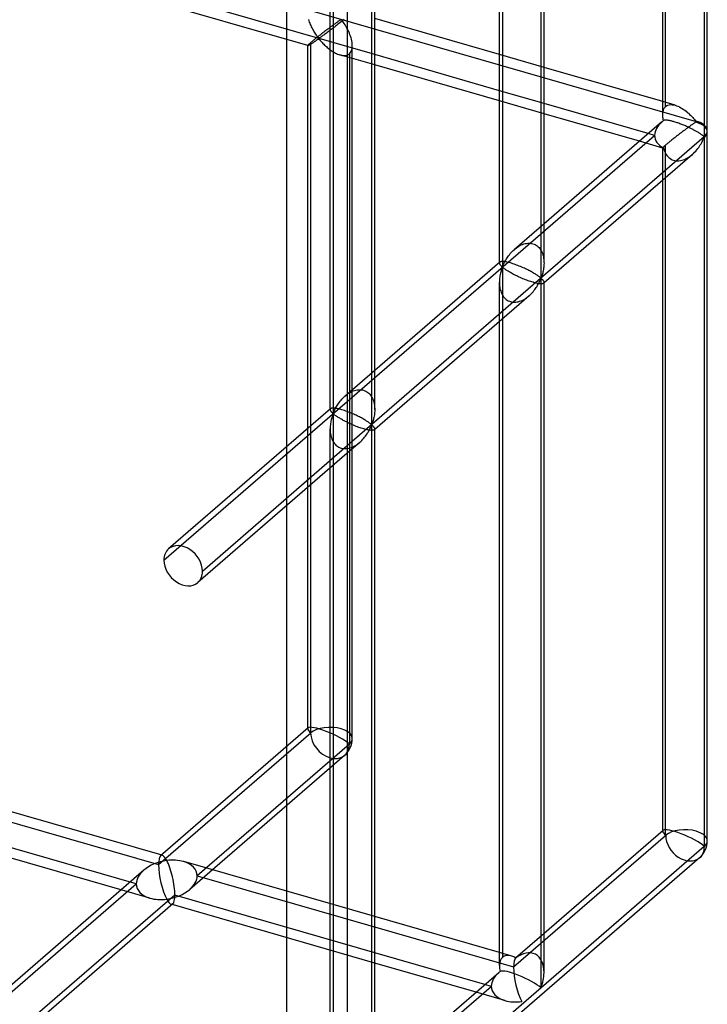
# Model space of a CAD drawing. Header units: millimetres. Extents: x -626 to 636, y -726 to 753.
# Tile 13 of 84: x 559 to 636, y -498 to -388. Entities that reach past the tile are written whole.
import ezdxf

# ---------------------------------------------------------------- set-up
doc = ezdxf.new("R2010")
doc.units = ezdxf.units.MM
doc.layers.add('MAIN-1', color=7, linetype='Continuous')
doc.layers.add('MAIN-2', color=7, linetype='Continuous')

msp = doc.modelspace()

# ---------------------------------------------------------------- linework, layer by layer
at = {"layer": 'MAIN-1'}
for p, q in [((595.8, 439.28), (595.8, -552.32)), ((636.15, -400.27), (636.15, -241.27)), ((635.81, -241.88), (635.81, -400.89)), ((631.15, -398.45), (631.15, -246.67)), ((617.51, -416.74), (617.51, -257.73)), ((617.85, -415.09), (617.85, -258.13)), ((612.85, -415.03), (612.85, -262.51)), ((598.54, -433.17), (598.54, -274.16)), ((598.87, -431.52), (598.87, -274.56)), ((612.85, -391.72), (598.87, -387.69)), ((612.85, -395.77), (598.87, -391.73)), ((612.85, -396.92), (598.87, -392.89)), ((631.15, -397), (617.85, -393.16)), ((629.53, -400.58), (617.85, -397.21)), ((628.53, -401.45), (617.85, -398.37)), ((631.15, -398.56), (631.15, -398.45)), ((631.06, -399.25), (617.85, -410.7)), ((631.16, -398.67), (631.15, -398.56)), ((631.17, -398.78), (631.16, -398.67)), ((631.19, -398.9), (631.17, -398.78)), ((631.21, -399.01), (631.19, -398.9)), ((631.23, -399.12), (631.21, -399.01)), ((631.26, -399.11), (631.23, -399.12)), ((631.29, -399.1), (631.26, -399.11)), ((631.32, -399.09), (631.29, -399.1)), ((631.36, -399.08), (631.32, -399.09)), ((631.4, -399.08), (631.36, -399.08)), ((631.45, -399.08), (631.4, -399.08)), ((631.5, -399.08), (631.45, -399.08)), ((631.56, -399.08), (631.5, -399.08)), ((631.62, -399.08), (631.56, -399.08)), ((631.69, -399.09), (631.62, -399.08)), ((631.76, -399.1), (631.69, -399.09)), ((631.83, -399.11), (631.76, -399.1)), ((631.91, -399.12), (631.83, -399.11)), ((631.99, -399.14), (631.91, -399.12)), ((632.08, -399.16), (631.99, -399.14)), ((632.17, -399.18), (632.08, -399.16)), ((632.26, -399.21), (632.17, -399.18)), ((632.35, -399.23), (632.26, -399.21)), ((632.45, -399.26), (632.35, -399.23)), ((632.55, -399.29), (632.45, -399.26)), ((632.65, -399.32), (632.55, -399.29)), ((632.76, -399.36), (632.65, -399.32)), ((632.86, -399.39), (632.76, -399.36)), ((632.97, -399.43), (632.86, -399.39)), ((633.08, -399.47), (632.97, -399.43)), ((633.19, -399.51), (633.08, -399.47)), ((633.29, -399.55), (633.19, -399.51)), ((633.4, -399.6), (633.29, -399.55)), ((633.51, -399.64), (633.4, -399.6)), ((633.62, -399.69), (633.51, -399.64)), ((633.72, -399.73), (633.62, -399.69)), ((633.82, -399.78), (633.72, -399.73)), ((633.92, -399.82), (633.82, -399.78)), ((634.02, -399.87), (633.92, -399.82)), ((634.12, -399.92), (634.02, -399.87)), ((634.21, -399.96), (634.12, -399.92)), ((634.3, -400.01), (634.21, -399.96)), ((634.39, -400.05), (634.3, -400.01)), ((634.47, -400.09), (634.39, -400.05)), ((634.56, -400.14), (634.47, -400.09)), ((634.64, -400.18), (634.56, -400.14)), ((634.72, -400.23), (634.64, -400.18)), ((634.8, -400.27), (634.72, -400.23)), ((634.87, -400.31), (634.8, -400.27)), ((634.94, -400.35), (634.87, -400.31)), ((635.01, -400.39), (634.94, -400.35)), ((635.08, -400.43), (635.01, -400.39)), ((635.15, -400.47), (635.08, -400.43)), ((635.21, -400.51), (635.15, -400.47)), ((635.27, -400.55), (635.21, -400.51)), ((635.32, -400.59), (635.27, -400.55)), ((635.37, -400.62), (635.32, -400.59)), ((635.43, -400.65), (635.37, -400.62)), ((635.47, -400.69), (635.43, -400.65)), ((635.52, -400.72), (635.47, -400.69)), ((635.56, -400.75), (635.52, -400.72)), ((635.6, -400.78), (635.56, -400.75)), ((636.15, -479.89), (636.15, -400.4)), ((635.81, -400.95), (595.8, -435.6)), ((635.28, -401.99), (635.36, -401.86)), ((635.36, -401.86), (635.45, -401.72)), ((635.45, -401.72), (635.52, -401.59)), ((635.52, -401.59), (635.59, -401.46)), ((635.59, -401.46), (635.65, -401.34)), ((635.64, -400.81), (635.6, -400.78)), ((635.68, -400.83), (635.64, -400.81)), ((635.65, -401.34), (635.7, -401.22)), ((635.71, -400.86), (635.68, -400.83)), ((635.7, -401.22), (635.75, -401.11)), ((635.74, -400.88), (635.71, -400.86)), ((635.77, -400.89), (635.74, -400.88)), ((635.75, -401.11), (635.81, -401.01)), ((635.81, -400.89), (635.77, -400.89)), ((635.81, -401.01), (635.81, -480.52)), ((634.47, -402.92), (617.85, -417.32)), ((634.47, -402.92), (634.61, -402.8)), ((634.61, -402.8), (634.73, -402.67)), ((634.73, -402.67), (634.86, -402.54)), ((634.86, -402.54), (634.97, -402.4)), ((634.97, -402.4), (635.08, -402.27)), ((635.08, -402.27), (635.18, -402.13)), ((635.18, -402.13), (635.28, -401.99)), ((631.15, -478.75), (631.15, -405.8)), ((612.89, -414.99), (598.87, -427.14)), ((612.92, -414.98), (612.89, -414.99)), ((612.95, -414.96), (612.92, -414.98)), ((612.99, -414.95), (612.95, -414.96)), ((613.03, -414.94), (612.99, -414.95)), ((613.09, -414.93), (613.03, -414.94)), ((613.15, -414.92), (613.09, -414.93)), ((613.22, -414.92), (613.15, -414.92)), ((613.3, -414.93), (613.22, -414.92)), ((613.39, -414.94), (613.3, -414.93)), ((613.49, -414.95), (613.39, -414.94)), ((613.59, -414.97), (613.49, -414.95)), ((613.7, -414.99), (613.59, -414.97)), ((613.82, -415.02), (613.7, -414.99)), ((613.95, -415.05), (613.82, -415.02)), ((614.08, -415.09), (613.95, -415.05)), ((614.21, -415.12), (614.08, -415.09)), ((617.85, -415.12), (617.84, -415.26)), ((614.35, -415.17), (614.21, -415.12)), ((614.49, -415.22), (614.35, -415.17)), ((614.63, -415.27), (614.49, -415.22)), ((614.78, -415.32), (614.63, -415.27)), ((614.93, -415.38), (614.78, -415.32)), ((615.07, -415.43), (614.93, -415.38)), ((615.22, -415.49), (615.07, -415.43)), ((615.36, -415.56), (615.22, -415.49)), ((615.5, -415.62), (615.36, -415.56)), ((615.64, -415.68), (615.5, -415.62)), ((615.77, -415.74), (615.64, -415.68)), ((615.9, -415.8), (615.77, -415.74)), ((616.02, -415.86), (615.9, -415.8)), ((616.14, -415.92), (616.02, -415.86)), ((616.25, -415.98), (616.14, -415.92)), ((616.36, -416.04), (616.25, -415.98)), ((616.47, -416.1), (616.36, -416.04)), ((616.57, -416.16), (616.47, -416.1)), ((616.67, -416.22), (616.57, -416.16)), ((616.76, -416.27), (616.67, -416.22)), ((617.7, -416.22), (617.66, -416.34)), ((617.73, -416.09), (617.7, -416.22)), ((617.75, -415.97), (617.73, -416.09)), ((617.78, -415.83), (617.75, -415.97)), ((617.8, -415.69), (617.78, -415.83)), ((617.82, -415.55), (617.8, -415.69)), ((617.83, -415.41), (617.82, -415.55)), ((617.84, -415.26), (617.83, -415.41)), ((616.85, -416.32), (616.76, -416.27)), ((616.93, -416.38), (616.85, -416.32)), ((617.01, -416.43), (616.93, -416.38)), ((617.08, -416.47), (617.01, -416.43)), ((617.15, -416.52), (617.08, -416.47)), ((617.21, -416.56), (617.15, -416.52)), ((617.27, -416.61), (617.21, -416.56)), ((617.26, -417.36), (617.32, -417.25)), ((617.33, -416.64), (617.27, -416.61)), ((617.32, -417.25), (617.37, -417.14)), ((617.37, -416.68), (617.33, -416.64)), ((617.42, -416.71), (617.37, -416.68)), ((617.37, -417.14), (617.42, -417.04)), ((617.46, -416.74), (617.42, -416.71)), ((617.42, -417.04), (617.46, -416.95)), ((617.51, -416.74), (617.46, -416.74)), ((617.46, -416.95), (617.51, -416.86)), ((617.56, -416.65), (617.51, -416.74)), ((617.51, -416.86), (617.56, -416.86)), ((617.51, -496.37), (617.51, -416.86)), ((617.6, -416.55), (617.56, -416.65)), ((617.56, -416.86), (617.6, -416.89)), ((617.63, -416.45), (617.6, -416.55)), ((617.6, -416.89), (617.63, -416.92)), ((617.66, -416.34), (617.63, -416.45)), ((617.63, -416.92), (617.66, -416.95)), ((617.66, -416.95), (617.7, -416.98)), ((617.7, -416.98), (617.73, -417.02)), ((617.73, -417.02), (617.75, -417.05)), ((617.75, -417.05), (617.78, -417.09)), ((617.78, -417.09), (617.8, -417.12)), ((617.8, -417.12), (617.82, -417.16)), ((617.82, -417.16), (617.83, -417.19)), ((617.83, -417.19), (617.84, -417.22)), ((617.84, -417.22), (617.85, -417.25)), ((617.85, -494.66), (617.85, -417.26)), ((616.41, -418.54), (616.52, -418.43)), ((616.52, -418.43), (616.62, -418.31)), ((616.62, -418.31), (616.72, -418.19)), ((616.72, -418.19), (616.81, -418.07)), ((616.81, -418.07), (616.9, -417.95)), ((616.9, -417.95), (616.98, -417.83)), ((616.98, -417.83), (617.06, -417.71)), ((617.06, -417.71), (617.13, -417.59)), ((617.13, -417.59), (617.2, -417.47)), ((617.2, -417.47), (617.26, -417.36)), ((616.17, -418.77), (598.87, -433.75)), ((616.18, -418.76), (616.29, -418.66)), ((616.29, -418.66), (616.41, -418.54)), ((612.85, -493.87), (612.85, -421.65)), ((598.87, -431.55), (598.87, -431.7)), ((595.95, -431.81), (595.8, -431.75)), ((596.09, -431.86), (595.95, -431.81)), ((596.24, -431.93), (596.09, -431.86)), ((596.38, -431.99), (596.24, -431.93)), ((596.52, -432.05), (596.38, -431.99)), ((596.66, -432.11), (596.52, -432.05)), ((596.79, -432.17), (596.66, -432.11)), ((596.92, -432.24), (596.79, -432.17)), ((597.04, -432.3), (596.92, -432.24)), ((597.16, -432.36), (597.04, -432.3)), ((597.28, -432.42), (597.16, -432.36)), ((597.39, -432.47), (597.28, -432.42)), ((597.49, -432.53), (597.39, -432.47)), ((597.6, -432.59), (597.49, -432.53)), ((597.69, -432.65), (597.6, -432.59)), ((597.79, -432.7), (597.69, -432.65)), ((597.87, -432.76), (597.79, -432.7)), ((597.96, -432.81), (597.87, -432.76)), ((598.69, -432.77), (598.65, -432.88)), ((598.72, -432.65), (598.69, -432.77)), ((598.75, -432.53), (598.72, -432.65)), ((598.78, -432.4), (598.75, -432.53)), ((598.8, -432.26), (598.78, -432.4)), ((598.83, -432.13), (598.8, -432.26)), ((598.84, -431.99), (598.83, -432.13)), ((598.86, -431.84), (598.84, -431.99)), ((598.87, -431.7), (598.86, -431.84)), ((598.03, -432.86), (597.96, -432.81)), ((598.11, -432.91), (598.03, -432.86)), ((598.18, -432.95), (598.11, -432.91)), ((598.24, -433), (598.18, -432.95)), ((598.22, -433.91), (598.29, -433.79)), ((598.3, -433.04), (598.24, -433)), ((598.29, -433.79), (598.34, -433.68)), ((598.35, -433.08), (598.3, -433.04)), ((598.34, -433.68), (598.39, -433.58)), ((598.4, -433.11), (598.35, -433.08)), ((598.39, -433.58), (598.44, -433.48)), ((598.44, -433.14), (598.4, -433.11)), ((598.49, -433.17), (598.44, -433.14)), ((598.44, -433.48), (598.48, -433.38)), ((598.48, -433.38), (598.54, -433.29)), ((598.54, -433.17), (598.49, -433.17)), ((598.58, -433.08), (598.54, -433.17)), ((598.54, -433.29), (598.58, -433.29)), ((598.54, -512.8), (598.54, -433.29)), ((598.62, -432.98), (598.58, -433.08)), ((598.58, -433.29), (598.62, -433.32)), ((598.65, -432.88), (598.62, -432.98)), ((598.62, -433.32), (598.65, -433.35)), ((598.65, -433.35), (598.69, -433.38)), ((598.69, -433.38), (598.72, -433.42)), ((598.72, -433.42), (598.75, -433.45)), ((598.75, -433.45), (598.78, -433.49)), ((598.78, -433.49), (598.8, -433.52)), ((598.8, -433.52), (598.83, -433.56)), ((598.83, -433.56), (598.84, -433.59)), ((598.84, -433.59), (598.86, -433.62)), ((598.86, -433.62), (598.87, -433.66)), ((598.87, -433.66), (598.87, -433.69)), ((598.87, -511.09), (598.87, -433.69)), ((597.32, -435.09), (597.43, -434.98)), ((597.43, -434.98), (597.54, -434.86)), ((597.54, -434.86), (597.65, -434.75)), ((597.65, -434.75), (597.74, -434.63)), ((597.74, -434.63), (597.84, -434.5)), ((597.84, -434.5), (597.93, -434.38)), ((597.93, -434.38), (598.01, -434.26)), ((598.01, -434.26), (598.08, -434.14)), ((598.08, -434.14), (598.16, -434.02)), ((598.16, -434.02), (598.22, -433.91)), ((597.19, -435.21), (595.8, -436.41)), ((597.2, -435.2), (597.32, -435.09)), ((631.19, -478.71), (617.85, -490.27)), ((635.81, -480.52), (617.51, -496.37)), ((635.28, -481.78), (595.8, -515.97)), ((612.85, -492.42), (598.87, -488.38)), ((611.23, -496), (598.87, -492.43)), ((610.23, -496.87), (598.87, -493.59)), ((612.77, -494.67), (598.87, -506.7)), ((617.51, -496.37), (598.54, -512.8))]:
    msp.add_line(p, q, dxfattribs=at)
for centre, start, end in [((633.65, -400.33), 359.9973, 1.6212), ((633.65, -400.33), 358.1267, 359.9973), ((633.65, -479.89), 310.8975, 359.9974)]:
    msp.add_arc(centre, 2.5, start, end, dxfattribs=at)
for centre, major_axis, ratio, start_param, end_param in [((633.65, -400.33), (-3.38, -0.74), 0.615841, -0.920333, -0.848876), ((633.65, -400.27), (-2.5, 0), 0.5, 2.617994, 3.141499), ((633.65, -400.33), (2.5, 0), 0.5, -0.523599, -0.000094), ((633.65, -400.39), (2.5, 0), 0.5, -0.523599, -0.017746), ((633.65, -400.33), (1.64, -1.89), 0.75, 0.713724, 0.74201), ((633.65, -400.33), (1.64, -1.89), 0.75, 0.685439, 0.713724), ((633.65, -479.89), (-2.49, 1.14), 0.208712, -2.522931, -0.092118), ((633.65, -479.89), (-2.5, 0), 0.5, 2.617994, 3.141499), ((633.65, -479.89), (1.64, -1.89), 0.75, 0.000079, 0.713724), ((615.35, -495.74), (3.38, 0.74), 0.615841, 2.22166, 2.292717), ((615.35, -495.74), (-2.12, 2.82), 0.467176, 0.555803, 0.8176), ((615.35, -495.74), (2.49, -1.14), 0.208712, 0.618662, 2.974856), ((615.35, -495.74), (1.45, 3.17), 0.641742, -1.475734, -0.96031)]:
    msp.add_ellipse(centre, major_axis=major_axis, ratio=ratio, start_param=start_param, end_param=end_param, dxfattribs=at)
at = {"layer": 'MAIN-2'}
for p, q in [((588.97, 434.03), (588.97, -548.91)), ((-319.9, -123.62), (634.9, -399.24)), ((598.87, -391.73), (-320.23, -126.41)), ((631.48, -397.54), (631.48, -242.73)), ((613.18, -256.48), (613.18, -415.49)), ((594.21, -272.91), (594.21, -431.92)), ((593.87, -431.52), (593.87, -274.56)), ((591.37, -390.72), (555.19, -380.28)), ((591.53, -387.94), (591.49, -387.8)), ((591.58, -388.07), (591.53, -387.94)), ((591.63, -388.21), (591.58, -388.07)), ((591.68, -388.35), (591.63, -388.21)), ((591.74, -388.48), (591.68, -388.35)), ((591.8, -388.61), (591.74, -388.48)), ((591.86, -388.74), (591.8, -388.61)), ((594, -388.58), (593.92, -388.63)), ((594.07, -388.52), (594, -388.58)), ((594.15, -388.46), (594.07, -388.52)), ((594.22, -388.41), (594.15, -388.46)), ((594.29, -388.36), (594.22, -388.41)), ((594.36, -388.31), (594.29, -388.36)), ((594.47, -388.55), (594.35, -388.64)), ((594.43, -388.26), (594.36, -388.31)), ((594.5, -388.21), (594.43, -388.26)), ((594.59, -388.46), (594.47, -388.55)), ((594.56, -388.16), (594.5, -388.21)), ((594.63, -388.12), (594.56, -388.16)), ((594.71, -388.36), (594.59, -388.46)), ((594.69, -388.07), (594.63, -388.12)), ((594.74, -388.03), (594.69, -388.07)), ((594.83, -388.27), (594.71, -388.36)), ((594.8, -387.99), (594.74, -388.03)), ((594.85, -387.95), (594.8, -387.99)), ((594.96, -388.17), (594.83, -388.27)), ((594.9, -387.92), (594.85, -387.95)), ((594.95, -387.89), (594.9, -387.92)), ((595, -387.86), (594.95, -387.89)), ((595.08, -388.07), (594.96, -388.17)), ((595.05, -387.83), (595, -387.86)), ((595.11, -387.82), (595.05, -387.83)), ((595.21, -387.98), (595.08, -388.07)), ((595.21, -387.91), (595.11, -387.82)), ((595.33, -387.88), (595.21, -387.98)), ((595.29, -388.01), (595.21, -387.91)), ((595.38, -388.13), (595.29, -388.01)), ((595.44, -387.79), (595.33, -387.88)), ((595.46, -388.25), (595.38, -388.13)), ((595.55, -388.38), (595.46, -388.25)), ((595.63, -388.53), (595.55, -388.38)), ((595.72, -388.67), (595.63, -388.53)), ((591.93, -388.87), (591.86, -388.74)), ((592, -388.99), (591.93, -388.87)), ((592.06, -389.1), (592, -388.99)), ((592.13, -389.22), (592.06, -389.1)), ((592.2, -389.33), (592.13, -389.22)), ((592.27, -389.43), (592.2, -389.33)), ((592.33, -389.53), (592.27, -389.43)), ((592.4, -389.62), (592.33, -389.53)), ((592.46, -389.71), (592.4, -389.62)), ((592.53, -389.79), (592.46, -389.71)), ((592.57, -389.67), (592.49, -389.74)), ((592.66, -389.6), (592.57, -389.67)), ((592.74, -389.53), (592.66, -389.6)), ((592.83, -389.46), (592.74, -389.53)), ((592.92, -389.4), (592.83, -389.46)), ((592.91, -389.71), (592.83, -389.76)), ((592.99, -389.65), (592.91, -389.71)), ((593.01, -389.33), (592.92, -389.4)), ((593.07, -389.59), (592.99, -389.65)), ((593.09, -389.26), (593.01, -389.33)), ((593.16, -389.53), (593.07, -389.59)), ((593.18, -389.2), (593.09, -389.26)), ((593.25, -389.46), (593.16, -389.53)), ((593.26, -389.13), (593.18, -389.2)), ((593.35, -389.39), (593.25, -389.46)), ((593.35, -389.07), (593.26, -389.13)), ((593.43, -389), (593.35, -389.07)), ((593.45, -389.32), (593.35, -389.39)), ((593.51, -388.94), (593.43, -389)), ((593.55, -389.24), (593.45, -389.32)), ((593.6, -388.88), (593.51, -388.94)), ((593.66, -389.16), (593.55, -389.24)), ((593.68, -388.82), (593.6, -388.88)), ((593.77, -389.08), (593.66, -389.16)), ((593.76, -388.75), (593.68, -388.82)), ((593.84, -388.69), (593.76, -388.75)), ((593.88, -389), (593.77, -389.08)), ((593.92, -388.63), (593.84, -388.69)), ((593.99, -388.91), (593.88, -389)), ((594.11, -388.82), (593.99, -388.91)), ((594.23, -388.73), (594.11, -388.82)), ((594.35, -388.64), (594.23, -388.73)), ((595.8, -388.83), (595.72, -388.67)), ((595.88, -388.99), (595.8, -388.83)), ((595.96, -389.15), (595.88, -388.99)), ((596.04, -389.32), (595.96, -389.15)), ((596.1, -389.49), (596.04, -389.32)), ((596.17, -389.66), (596.1, -389.49)), ((596.22, -389.84), (596.17, -389.66)), ((591.37, -390.7), (591.36, -390.72)), ((591.36, -390.72), (591.36, -390.72)), ((591.36, -390.72), (591.37, -390.72)), ((591.36, -467.33), (591.36, -390.72)), ((591.38, -390.68), (591.37, -390.7)), ((591.37, -390.72), (591.37, -390.72)), ((591.37, -390.72), (591.37, -390.72)), ((591.37, -390.72), (591.37, -390.72)), ((591.37, -390.72), (591.37, -390.72)), ((591.37, -390.72), (591.38, -390.72)), ((591.41, -390.65), (591.38, -390.68)), ((591.38, -390.72), (591.4, -390.72)), ((591.4, -390.72), (591.43, -390.71)), ((591.44, -390.61), (591.41, -390.65)), ((591.43, -390.71), (591.46, -390.69)), ((591.49, -390.57), (591.44, -390.61)), ((591.46, -390.69), (591.5, -390.67)), ((591.55, -390.51), (591.49, -390.57)), ((591.5, -390.67), (591.54, -390.65)), ((591.54, -390.65), (591.58, -390.62)), ((591.62, -390.45), (591.55, -390.51)), ((591.58, -390.62), (591.64, -390.59)), ((591.7, -390.38), (591.62, -390.45)), ((591.64, -390.59), (591.69, -390.56)), ((591.69, -390.56), (591.75, -390.52)), ((591.75, -390.33), (591.7, -390.38)), ((591.7, -467.78), (591.7, -390.38)), ((591.81, -390.28), (591.75, -390.33)), ((591.75, -390.52), (591.81, -390.48)), ((591.88, -390.23), (591.81, -390.28)), ((591.81, -390.48), (591.87, -390.44)), ((591.87, -390.44), (591.94, -390.4)), ((591.94, -390.18), (591.88, -390.23)), ((592.01, -390.12), (591.94, -390.18)), ((591.94, -390.4), (592, -390.35)), ((592, -390.35), (592.07, -390.31)), ((592.09, -390.06), (592.01, -390.12)), ((592.07, -390.31), (592.14, -390.26)), ((592.16, -390), (592.09, -390.06)), ((592.14, -390.26), (592.2, -390.22)), ((592.24, -389.93), (592.16, -390)), ((592.2, -390.22), (592.27, -390.17)), ((592.32, -389.87), (592.24, -389.93)), ((592.27, -390.17), (592.34, -390.12)), ((592.4, -389.8), (592.32, -389.87)), ((592.34, -390.12), (592.4, -390.08)), ((592.49, -389.74), (592.4, -389.8)), ((592.4, -390.08), (592.47, -390.04)), ((592.47, -390.04), (592.53, -390)), ((592.61, -389.86), (592.53, -389.79)), ((592.53, -390), (592.61, -389.99)), ((592.69, -389.85), (592.61, -389.86)), ((592.61, -389.99), (592.7, -390.05)), ((592.76, -389.81), (592.69, -389.85)), ((592.7, -390.05), (592.77, -390.13)), ((592.83, -389.76), (592.76, -389.81)), ((592.77, -390.13), (592.84, -390.21)), ((592.84, -390.21), (592.91, -390.29)), ((592.91, -390.29), (592.99, -390.38)), ((592.99, -390.38), (593.07, -390.47)), ((593.07, -390.47), (593.16, -390.56)), ((593.16, -390.56), (593.26, -390.65)), ((593.26, -390.65), (593.35, -390.74)), ((593.35, -390.74), (593.45, -390.83)), ((596.27, -390.01), (596.22, -389.84)), ((596.31, -390.18), (596.27, -390.01)), ((596.34, -390.36), (596.31, -390.18)), ((596.36, -390.53), (596.34, -390.36)), ((596.35, -390.9), (596.36, -390.7)), ((596.36, -390.7), (596.36, -390.53)), ((596.36, -468.41), (596.36, -390.72)), ((593.45, -390.83), (593.55, -390.93)), ((593.55, -390.93), (593.66, -391.02)), ((593.66, -391.02), (593.77, -391.1)), ((593.77, -391.1), (593.88, -391.19)), ((593.88, -391.19), (594, -391.27)), ((594, -391.27), (594.11, -391.35)), ((594.11, -391.35), (594.23, -391.43)), ((594.23, -391.43), (594.35, -391.5)), ((594.35, -391.5), (594.47, -391.56)), ((594.47, -391.56), (594.59, -391.62)), ((594.59, -391.62), (594.71, -391.67)), ((594.71, -391.67), (594.84, -391.72)), ((594.84, -391.72), (594.96, -391.76)), ((594.96, -391.76), (595.1, -391.8)), ((598.87, -392.89), (594.97, -391.76)), ((595.1, -391.8), (595.24, -391.82)), ((595.24, -391.82), (595.37, -391.83)), ((595.37, -391.83), (595.5, -391.83)), ((595.5, -391.83), (595.62, -391.82)), ((595.62, -391.82), (595.73, -391.79)), ((595.73, -391.79), (595.84, -391.75)), ((595.84, -391.75), (595.94, -391.7)), ((595.94, -391.7), (596.03, -391.63)), ((596.03, -391.63), (596.13, -391.52)), ((596.03, -391.63), (596.03, -469.03)), ((596.13, -391.52), (596.22, -391.39)), ((596.22, -391.39), (596.28, -391.24)), ((596.28, -391.24), (596.33, -391.08)), ((596.33, -391.08), (596.35, -390.9)), ((617.85, -393.16), (612.85, -391.72)), ((617.85, -397.21), (612.85, -395.77)), ((617.85, -398.37), (612.85, -396.92)), ((632.54, -397.4), (631.15, -397)), ((631.48, -397.54), (631.6, -397.45)), ((631.6, -397.45), (631.73, -397.39)), ((631.73, -397.39), (631.88, -397.35)), ((631.88, -397.35), (632.03, -397.33)), ((632.03, -397.33), (632.2, -397.34)), ((632.2, -397.34), (632.37, -397.36)), ((632.37, -397.36), (632.55, -397.41)), ((632.55, -397.41), (632.71, -397.46)), ((631.15, -398.35), (631.16, -398.25)), ((631.15, -398.45), (631.15, -398.35)), ((631.16, -398.25), (631.17, -398.15)), ((631.17, -398.15), (631.19, -398.05)), ((631.19, -398.05), (631.22, -397.96)), ((631.22, -397.96), (631.25, -397.88)), ((631.25, -397.88), (631.28, -397.8)), ((631.28, -397.8), (631.32, -397.72)), ((631.32, -397.72), (631.37, -397.65)), ((631.37, -397.65), (631.42, -397.59)), ((631.42, -397.59), (631.48, -397.54)), ((632.71, -397.46), (632.86, -397.52)), ((632.86, -397.52), (633.02, -397.6)), ((633.02, -397.6), (633.17, -397.68)), ((633.17, -397.68), (633.32, -397.77)), ((633.32, -397.77), (633.47, -397.87)), ((633.47, -397.87), (633.62, -397.97)), ((633.62, -397.97), (633.76, -398.08)), ((633.76, -398.08), (633.9, -398.2)), ((633.9, -398.2), (634.04, -398.31)), ((634.04, -398.31), (634.16, -398.43)), ((634.16, -398.43), (634.29, -398.55)), ((634.29, -398.55), (634.4, -398.67)), ((634.35, -399.64), (634.28, -399.69)), ((634.41, -399.6), (634.35, -399.64)), ((634.4, -398.67), (634.51, -398.78)), ((634.47, -399.56), (634.41, -399.6)), ((634.53, -399.51), (634.47, -399.56)), ((634.51, -398.78), (634.61, -398.89)), ((634.58, -399.48), (634.53, -399.51)), ((634.64, -399.44), (634.58, -399.48)), ((634.61, -398.89), (634.7, -399)), ((634.69, -399.4), (634.64, -399.44)), ((634.74, -399.37), (634.69, -399.4)), ((634.7, -399), (634.79, -399.1)), ((634.78, -399.34), (634.74, -399.37)), ((634.83, -399.31), (634.78, -399.34)), ((634.79, -399.1), (634.9, -399.18)), ((634.9, -399.31), (634.83, -399.31)), ((630.23, -400.78), (629.53, -400.58)), ((632.88, -400.75), (632.79, -400.81)), ((632.96, -400.68), (632.88, -400.75)), ((633.04, -400.62), (632.96, -400.68)), ((633.13, -400.55), (633.04, -400.62)), ((633.21, -400.49), (633.13, -400.55)), ((633.3, -400.43), (633.21, -400.49)), ((633.38, -400.36), (633.3, -400.43)), ((633.46, -400.3), (633.38, -400.36)), ((633.54, -400.24), (633.46, -400.3)), ((633.62, -400.18), (633.54, -400.24)), ((633.7, -400.12), (633.62, -400.18)), ((633.78, -400.06), (633.7, -400.12)), ((633.86, -400), (633.78, -400.06)), ((633.93, -399.95), (633.86, -400)), ((634.01, -399.89), (633.93, -399.95)), ((634.08, -399.84), (634.01, -399.89)), ((634.15, -399.79), (634.08, -399.84)), ((634.21, -399.74), (634.15, -399.79)), ((634.28, -399.69), (634.21, -399.74)), ((575.23, -448.42), (630.23, -400.78)), ((631.15, -402.21), (628.53, -401.45)), ((631.48, -401.87), (631.42, -401.92)), ((631.54, -401.82), (631.48, -401.87)), ((631.48, -479.27), (631.48, -401.87)), ((631.6, -401.77), (631.54, -401.82)), ((631.66, -401.72), (631.6, -401.77)), ((631.73, -401.66), (631.66, -401.72)), ((631.8, -401.6), (631.73, -401.66)), ((631.87, -401.54), (631.8, -401.6)), ((631.94, -401.48), (631.87, -401.54)), ((632.02, -401.42), (631.94, -401.48)), ((632.1, -401.35), (632.02, -401.42)), ((632.19, -401.29), (632.1, -401.35)), ((632.27, -401.22), (632.19, -401.29)), ((632.35, -401.15), (632.27, -401.22)), ((632.44, -401.09), (632.35, -401.15)), ((632.53, -401.02), (632.44, -401.09)), ((632.61, -400.95), (632.53, -401.02)), ((632.7, -400.88), (632.61, -400.95)), ((632.79, -400.81), (632.7, -400.88)), ((631.16, -402.18), (631.15, -402.19)), ((631.15, -402.19), (631.15, -402.2)), ((631.15, -402.2), (631.15, -402.2)), ((631.15, -402.2), (631.15, -402.2)), ((631.15, -402.2), (631.15, -402.21)), ((631.15, -405.8), (631.15, -402.2)), ((631.15, -402.21), (631.15, -402.21)), ((631.15, -402.21), (631.15, -402.21)), ((631.15, -402.21), (631.15, -402.21)), ((631.15, -402.21), (631.16, -402.21)), ((631.17, -402.16), (631.16, -402.18)), ((631.16, -402.21), (631.17, -402.21)), ((631.19, -402.14), (631.17, -402.16)), ((631.17, -402.21), (631.18, -402.2)), ((631.18, -402.2), (631.2, -402.2)), ((631.22, -402.11), (631.19, -402.14)), ((631.2, -402.2), (631.21, -402.19)), ((631.21, -402.19), (631.23, -402.18)), ((631.25, -402.08), (631.22, -402.11)), ((631.23, -402.18), (631.27, -402.33)), ((631.28, -402.05), (631.25, -402.08)), ((631.27, -402.33), (631.32, -402.48)), ((631.32, -402.01), (631.28, -402.05)), ((631.37, -401.96), (631.32, -402.01)), ((631.32, -402.48), (631.38, -402.63)), ((631.42, -401.92), (631.37, -401.96)), ((631.38, -402.63), (631.45, -402.77)), ((631.45, -402.77), (631.53, -402.91)), ((631.53, -402.91), (631.62, -403.03)), ((634.34, -403.03), (634.47, -402.92)), ((631.62, -403.03), (631.72, -403.15)), ((631.72, -403.15), (631.83, -403.26)), ((631.83, -403.26), (631.95, -403.35)), ((631.95, -403.35), (632.08, -403.44)), ((632.08, -403.44), (632.21, -403.51)), ((632.21, -403.51), (632.35, -403.56)), ((632.35, -403.56), (632.5, -403.6)), ((632.5, -403.6), (632.65, -403.62)), ((632.65, -403.62), (632.81, -403.63)), ((632.81, -403.63), (632.97, -403.63)), ((632.97, -403.63), (633.13, -403.61)), ((633.13, -403.61), (633.29, -403.57)), ((633.29, -403.57), (633.45, -403.53)), ((633.45, -403.53), (633.61, -403.47)), ((633.61, -403.47), (633.77, -403.39)), ((633.77, -403.39), (633.92, -403.31)), ((633.92, -403.31), (634.07, -403.22)), ((634.07, -403.22), (634.21, -403.13)), ((634.21, -403.13), (634.34, -403.03)), ((617.85, -410.7), (614.53, -413.58)), ((615.74, -412.92), (615.88, -412.89)), ((615.88, -412.89), (616.03, -412.87)), ((616.03, -412.87), (616.18, -412.87)), ((616.18, -412.87), (616.32, -412.88)), ((616.32, -412.88), (616.46, -412.9)), ((616.46, -412.9), (616.6, -412.93)), ((614.07, -414.04), (614.18, -413.92)), ((614.18, -413.92), (614.29, -413.8)), ((614.29, -413.8), (614.4, -413.69)), ((614.4, -413.69), (614.52, -413.59)), ((614.52, -413.59), (614.63, -413.49)), ((614.63, -413.49), (614.76, -413.39)), ((614.76, -413.39), (614.88, -413.3)), ((614.88, -413.3), (615.02, -413.22)), ((615.02, -413.22), (615.15, -413.14)), ((615.15, -413.14), (615.3, -413.07)), ((615.3, -413.07), (615.44, -413.01)), ((615.44, -413.01), (615.59, -412.96)), ((615.59, -412.96), (615.74, -412.92)), ((616.6, -412.93), (616.73, -412.97)), ((616.73, -412.97), (616.86, -413.03)), ((616.86, -413.03), (616.98, -413.1)), ((616.98, -413.1), (617.09, -413.18)), ((617.09, -413.18), (617.2, -413.27)), ((617.2, -413.27), (617.29, -413.37)), ((617.29, -413.37), (617.38, -413.48)), ((617.38, -413.48), (617.47, -413.6)), ((617.47, -413.6), (617.54, -413.72)), ((617.54, -413.72), (617.6, -413.85)), ((617.6, -413.85), (617.66, -413.99)), ((617.66, -413.99), (617.71, -414.13)), ((612.86, -415.04), (612.85, -415.06)), ((612.85, -415.06), (612.85, -415.08)), ((612.85, -415.08), (612.85, -415.1)), ((612.85, -415.1), (612.85, -415.13)), ((612.87, -415.02), (612.86, -415.04)), ((612.88, -415.01), (612.87, -415.02)), ((612.89, -414.99), (612.88, -415.01)), ((613.32, -415.21), (613.38, -415.1)), ((613.38, -415.1), (613.43, -414.99)), ((613.43, -414.99), (613.49, -414.88)), ((613.49, -414.88), (613.56, -414.76)), ((613.56, -414.76), (613.63, -414.64)), ((613.63, -414.64), (613.71, -414.52)), ((613.71, -414.52), (613.79, -414.4)), ((613.79, -414.4), (613.88, -414.28)), ((613.88, -414.28), (613.97, -414.16)), ((613.97, -414.16), (614.07, -414.04)), ((617.71, -414.13), (617.75, -414.26)), ((617.75, -414.26), (617.78, -414.4)), ((617.78, -414.4), (617.8, -414.54)), ((617.8, -414.54), (617.82, -414.68)), ((617.82, -414.68), (617.84, -414.83)), ((617.84, -414.83), (617.84, -414.97)), ((617.84, -414.97), (617.85, -415.12)), ((612.85, -415.13), (612.86, -415.16)), ((612.86, -415.16), (612.87, -415.19)), ((612.87, -415.19), (612.89, -415.23)), ((612.89, -415.23), (612.91, -415.26)), ((612.91, -415.26), (612.94, -415.3)), ((612.94, -415.3), (612.97, -415.33)), ((612.97, -415.33), (613, -415.37)), ((613, -416.13), (612.97, -416.25)), ((613, -415.37), (613.03, -415.4)), ((613.03, -416.01), (613, -416.13)), ((613.03, -415.4), (613.06, -415.43)), ((613.06, -415.9), (613.03, -416.01)), ((613.06, -415.43), (613.1, -415.46)), ((613.1, -415.8), (613.06, -415.9)), ((613.1, -415.46), (613.13, -415.49)), ((613.13, -415.7), (613.1, -415.8)), ((613.13, -415.49), (613.18, -415.49)), ((613.18, -415.61), (613.13, -415.7)), ((613.18, -415.49), (613.23, -415.4)), ((613.18, -415.61), (613.18, -492.95)), ((613.23, -415.61), (613.18, -415.61)), ((613.23, -415.4), (613.28, -415.31)), ((613.27, -415.64), (613.23, -415.61)), ((613.32, -415.67), (613.27, -415.64)), ((613.28, -415.31), (613.32, -415.21)), ((613.37, -415.71), (613.32, -415.67)), ((613.42, -415.74), (613.37, -415.71)), ((613.48, -415.79), (613.42, -415.74)), ((613.54, -415.83), (613.48, -415.79)), ((613.61, -415.88), (613.54, -415.83)), ((613.68, -415.92), (613.61, -415.88)), ((613.76, -415.97), (613.68, -415.92)), ((613.84, -416.02), (613.76, -415.97)), ((613.93, -416.08), (613.84, -416.02)), ((614.02, -416.13), (613.93, -416.08)), ((614.12, -416.19), (614.02, -416.13)), ((614.22, -416.25), (614.12, -416.19)), ((612.86, -416.94), (612.85, -417.08)), ((612.85, -417.08), (612.85, -417.23)), ((612.85, -417.23), (612.85, -417.38)), ((612.85, -421.65), (612.85, -417.26)), ((612.87, -416.8), (612.86, -416.94)), ((612.89, -416.66), (612.87, -416.8)), ((612.91, -416.52), (612.89, -416.66)), ((612.94, -416.38), (612.91, -416.52)), ((612.97, -416.25), (612.94, -416.38)), ((614.33, -416.31), (614.22, -416.25)), ((614.44, -416.37), (614.33, -416.31)), ((614.55, -416.43), (614.44, -416.37)), ((614.67, -416.49), (614.55, -416.43)), ((614.79, -416.55), (614.67, -416.49)), ((614.92, -416.61), (614.79, -416.55)), ((615.05, -416.67), (614.92, -416.61)), ((615.19, -416.73), (615.05, -416.67)), ((615.33, -416.79), (615.19, -416.73)), ((615.48, -416.86), (615.33, -416.79)), ((615.62, -416.92), (615.48, -416.86)), ((615.77, -416.97), (615.62, -416.92)), ((615.91, -417.03), (615.77, -416.97)), ((616.06, -417.08), (615.91, -417.03)), ((616.2, -417.13), (616.06, -417.08)), ((616.35, -417.18), (616.2, -417.13)), ((616.48, -417.22), (616.35, -417.18)), ((616.62, -417.26), (616.48, -417.22)), ((616.75, -417.3), (616.62, -417.26)), ((616.87, -417.33), (616.75, -417.3)), ((617.85, -417.32), (617.8, -417.36)), ((617.83, -417.32), (617.82, -417.34)), ((617.84, -417.31), (617.83, -417.32)), ((617.85, -417.25), (617.84, -417.27)), ((617.84, -417.27), (617.84, -417.29)), ((617.84, -417.29), (617.84, -417.31)), ((612.85, -417.38), (612.86, -417.52)), ((612.86, -417.52), (612.87, -417.66)), ((612.87, -417.66), (612.89, -417.81)), ((612.89, -417.81), (612.91, -417.95)), ((612.91, -417.95), (612.95, -418.09)), ((612.95, -418.09), (612.99, -418.22)), ((612.99, -418.22), (613.03, -418.36)), ((613.03, -418.36), (613.09, -418.49)), ((616.99, -417.36), (616.87, -417.33)), ((617.1, -417.38), (616.99, -417.36)), ((617.2, -417.4), (617.1, -417.38)), ((617.3, -417.41), (617.2, -417.4)), ((617.39, -417.42), (617.3, -417.41)), ((617.47, -417.42), (617.39, -417.42)), ((617.54, -417.42), (617.47, -417.42)), ((617.6, -417.42), (617.54, -417.42)), ((617.66, -417.41), (617.6, -417.42)), ((617.71, -417.4), (617.66, -417.41)), ((617.75, -417.39), (617.71, -417.4)), ((617.78, -417.37), (617.75, -417.39)), ((617.8, -417.35), (617.78, -417.37)), ((617.82, -417.34), (617.8, -417.35)), ((613.09, -418.49), (613.15, -418.62)), ((613.15, -418.62), (613.23, -418.75)), ((613.23, -418.75), (613.31, -418.87)), ((613.31, -418.87), (613.4, -418.98)), ((613.4, -418.98), (613.5, -419.08)), ((613.5, -419.08), (613.6, -419.17)), ((613.6, -419.17), (613.72, -419.25)), ((613.72, -419.25), (613.84, -419.32)), ((613.84, -419.32), (613.96, -419.38)), ((613.96, -419.38), (614.09, -419.42)), ((614.09, -419.42), (614.23, -419.45)), ((614.23, -419.45), (614.37, -419.47)), ((614.37, -419.47), (614.51, -419.48)), ((614.51, -419.48), (614.66, -419.48)), ((614.66, -419.48), (614.81, -419.46)), ((614.81, -419.46), (614.96, -419.43)), ((614.96, -419.43), (615.11, -419.39)), ((615.11, -419.39), (615.25, -419.34)), ((615.25, -419.34), (615.4, -419.28)), ((615.4, -419.28), (615.54, -419.21)), ((615.54, -419.21), (615.68, -419.13)), ((615.68, -419.13), (615.81, -419.04)), ((615.81, -419.04), (615.94, -418.96)), ((615.94, -418.96), (616.06, -418.86)), ((616.06, -418.86), (616.18, -418.76)), ((598.87, -427.14), (595.55, -430.01)), ((596.32, -429.51), (596.47, -429.44)), ((596.47, -429.44), (596.61, -429.39)), ((596.61, -429.39), (596.76, -429.35)), ((596.76, -429.35), (596.91, -429.32)), ((596.91, -429.32), (597.06, -429.31)), ((597.06, -429.31), (597.2, -429.3)), ((597.2, -429.3), (597.35, -429.31)), ((597.35, -429.31), (597.49, -429.33)), ((597.49, -429.33), (597.62, -429.36)), ((597.62, -429.36), (597.75, -429.41)), ((597.75, -429.41), (597.88, -429.46)), ((597.88, -429.46), (598, -429.53)), ((595, -430.59), (595.1, -430.47)), ((595.1, -430.47), (595.2, -430.35)), ((595.2, -430.35), (595.31, -430.24)), ((595.31, -430.24), (595.42, -430.13)), ((595.42, -430.13), (595.54, -430.02)), ((595.54, -430.02), (595.66, -429.92)), ((595.66, -429.92), (595.78, -429.83)), ((595.78, -429.83), (595.91, -429.74)), ((595.91, -429.74), (596.04, -429.65)), ((596.04, -429.65), (596.18, -429.58)), ((596.18, -429.58), (596.32, -429.51)), ((598, -429.53), (598.11, -429.61)), ((598.11, -429.61), (598.22, -429.7)), ((598.22, -429.7), (598.32, -429.81)), ((598.32, -429.81), (598.41, -429.92)), ((598.41, -429.92), (598.49, -430.03)), ((598.49, -430.03), (598.56, -430.16)), ((598.56, -430.16), (598.63, -430.29)), ((598.63, -430.29), (598.68, -430.42)), ((598.68, -430.42), (598.73, -430.56)), ((598.73, -430.56), (598.77, -430.7)), ((593.92, -431.43), (575.76, -447.15)), ((593.88, -431.49), (593.87, -431.51)), ((593.87, -431.51), (593.87, -431.53)), ((593.87, -431.53), (593.88, -431.56)), ((593.89, -431.46), (593.88, -431.47)), ((593.88, -431.47), (593.88, -431.49)), ((593.88, -431.56), (593.89, -431.59)), ((593.9, -431.44), (593.89, -431.46)), ((593.89, -431.59), (593.9, -431.63)), ((593.92, -431.43), (593.9, -431.44)), ((593.9, -431.63), (593.92, -431.66)), ((593.94, -431.41), (593.92, -431.43)), ((593.92, -431.66), (593.94, -431.69)), ((593.98, -431.39), (593.94, -431.41)), ((594.02, -431.38), (593.98, -431.39)), ((594.07, -431.37), (594.02, -431.38)), ((594.13, -431.36), (594.07, -431.37)), ((594.2, -431.36), (594.13, -431.36)), ((594.28, -431.36), (594.2, -431.36)), ((594.36, -431.37), (594.28, -431.36)), ((594.3, -431.74), (594.35, -431.64)), ((594.35, -431.64), (594.4, -431.53)), ((594.46, -431.38), (594.36, -431.37)), ((594.4, -431.53), (594.46, -431.42)), ((594.46, -431.42), (594.52, -431.31)), ((594.57, -431.39), (594.46, -431.38)), ((594.52, -431.31), (594.59, -431.19)), ((594.68, -431.41), (594.57, -431.39)), ((594.59, -431.19), (594.66, -431.07)), ((594.66, -431.07), (594.74, -430.95)), ((594.8, -431.44), (594.68, -431.41)), ((594.74, -430.95), (594.82, -430.83)), ((594.93, -431.47), (594.8, -431.44)), ((594.82, -430.83), (594.91, -430.71)), ((594.91, -430.71), (595, -430.59)), ((595.06, -431.51), (594.93, -431.47)), ((595.2, -431.55), (595.06, -431.51)), ((595.35, -431.59), (595.2, -431.55)), ((595.49, -431.64), (595.35, -431.59)), ((595.65, -431.69), (595.49, -431.64)), ((598.77, -430.7), (598.8, -430.83)), ((598.8, -430.83), (598.83, -430.97)), ((598.83, -430.97), (598.85, -431.12)), ((598.85, -431.12), (598.86, -431.26)), ((598.86, -431.26), (598.87, -431.41)), ((598.87, -431.41), (598.87, -431.55)), ((593.94, -431.69), (593.96, -431.73)), ((593.96, -431.73), (593.99, -431.76)), ((593.99, -432.69), (593.96, -432.82)), ((593.99, -431.76), (594.02, -431.8)), ((594.02, -432.56), (593.99, -432.69)), ((594.02, -431.8), (594.05, -431.83)), ((594.05, -432.45), (594.02, -432.56)), ((594.05, -431.83), (594.09, -431.86)), ((594.09, -432.33), (594.05, -432.45)), ((594.09, -431.86), (594.12, -431.89)), ((594.12, -432.23), (594.09, -432.33)), ((594.12, -431.89), (594.16, -431.92)), ((594.16, -432.13), (594.12, -432.23)), ((594.16, -431.92), (594.21, -431.92)), ((594.21, -432.04), (594.16, -432.13)), ((594.21, -431.92), (594.26, -431.83)), ((594.21, -432.04), (594.21, -509.38)), ((594.26, -432.05), (594.21, -432.04)), ((594.26, -431.83), (594.3, -431.74)), ((594.3, -432.07), (594.26, -432.05)), ((594.34, -432.1), (594.3, -432.07)), ((594.39, -432.14), (594.34, -432.1)), ((594.45, -432.18), (594.39, -432.14)), ((594.5, -432.22), (594.45, -432.18)), ((594.57, -432.26), (594.5, -432.22)), ((594.64, -432.31), (594.57, -432.26)), ((594.71, -432.36), (594.64, -432.31)), ((594.79, -432.41), (594.71, -432.36)), ((594.87, -432.46), (594.79, -432.41)), ((594.96, -432.51), (594.87, -432.46)), ((595.05, -432.57), (594.96, -432.51)), ((595.15, -432.62), (595.05, -432.57)), ((595.25, -432.68), (595.15, -432.62)), ((595.35, -432.74), (595.25, -432.68)), ((595.46, -432.8), (595.35, -432.74)), ((595.8, -431.75), (595.65, -431.69)), ((593.88, -433.52), (593.87, -433.67)), ((593.87, -433.67), (593.87, -433.81)), ((593.87, -510.3), (593.87, -433.69)), ((593.87, -433.81), (593.88, -433.95)), ((593.89, -433.37), (593.88, -433.52)), ((593.9, -433.23), (593.89, -433.37)), ((593.92, -433.09), (593.9, -433.23)), ((593.94, -432.95), (593.92, -433.09)), ((593.96, -432.82), (593.94, -432.95)), ((595.58, -432.86), (595.46, -432.8)), ((595.7, -432.92), (595.58, -432.86)), ((595.82, -432.98), (595.7, -432.92)), ((595.95, -433.04), (595.82, -432.98)), ((596.08, -433.1), (595.95, -433.04)), ((596.22, -433.16), (596.08, -433.1)), ((596.36, -433.23), (596.22, -433.16)), ((596.5, -433.29), (596.36, -433.23)), ((596.65, -433.35), (596.5, -433.29)), ((596.79, -433.41), (596.65, -433.35)), ((596.94, -433.46), (596.79, -433.41)), ((597.09, -433.52), (596.94, -433.46)), ((597.23, -433.57), (597.09, -433.52)), ((597.37, -433.61), (597.23, -433.57)), ((597.51, -433.66), (597.37, -433.61)), ((597.64, -433.7), (597.51, -433.66)), ((597.77, -433.73), (597.64, -433.7)), ((597.9, -433.76), (597.77, -433.73)), ((598.01, -433.79), (597.9, -433.76)), ((598.12, -433.81), (598.01, -433.79)), ((598.23, -433.83), (598.12, -433.81)), ((598.33, -433.84), (598.23, -433.83)), ((598.41, -433.85), (598.33, -433.84)), ((598.49, -433.86), (598.41, -433.85)), ((598.57, -433.86), (598.49, -433.86)), ((598.63, -433.85), (598.57, -433.86)), ((598.68, -433.85), (598.63, -433.85)), ((598.73, -433.84), (598.68, -433.85)), ((598.77, -433.82), (598.73, -433.84)), ((598.8, -433.81), (598.77, -433.82)), ((598.83, -433.79), (598.8, -433.81)), ((598.87, -433.75), (598.83, -433.79)), ((598.84, -433.77), (598.83, -433.79)), ((598.85, -433.76), (598.84, -433.77)), ((598.86, -433.74), (598.85, -433.76)), ((598.87, -433.72), (598.86, -433.74)), ((598.87, -433.69), (598.87, -433.71)), ((598.87, -433.71), (598.87, -433.72)), ((593.88, -433.95), (593.89, -434.1)), ((593.89, -434.1), (593.91, -434.24)), ((593.91, -434.24), (593.94, -434.38)), ((593.94, -434.38), (593.97, -434.52)), ((593.97, -434.52), (594.01, -434.66)), ((594.01, -434.66), (594.06, -434.79)), ((594.06, -434.79), (594.11, -434.93)), ((594.11, -434.93), (594.18, -435.06)), ((595.8, -435.6), (579.56, -449.67)), ((594.18, -435.06), (594.25, -435.18)), ((594.25, -435.18), (594.33, -435.3)), ((594.33, -435.3), (594.42, -435.41)), ((594.42, -435.41), (594.52, -435.51)), ((594.52, -435.51), (594.63, -435.6)), ((594.63, -435.6), (594.74, -435.68)), ((594.74, -435.68), (594.86, -435.75)), ((594.86, -435.75), (594.99, -435.81)), ((594.99, -435.81), (595.12, -435.85)), ((595.12, -435.85), (595.25, -435.89)), ((595.25, -435.89), (595.4, -435.91)), ((595.4, -435.91), (595.54, -435.91)), ((595.54, -435.91), (595.69, -435.91)), ((595.69, -435.91), (595.83, -435.89)), ((595.83, -435.89), (595.98, -435.86)), ((595.98, -435.86), (596.13, -435.82)), ((596.13, -435.82), (596.28, -435.77)), ((596.28, -435.77), (596.42, -435.71)), ((596.42, -435.71), (596.56, -435.64)), ((596.56, -435.64), (596.7, -435.56)), ((596.7, -435.56), (596.83, -435.48)), ((596.83, -435.48), (596.96, -435.39)), ((596.96, -435.39), (597.08, -435.29)), ((597.08, -435.29), (597.2, -435.2)), ((595.8, -436.41), (579.03, -450.93)), ((574.65, -482.55), (591.7, -467.78)), ((591.41, -467.23), (574.87, -481.55)), ((596.03, -469.03), (578.98, -483.8)), ((595.5, -470.3), (578.14, -485.33)), ((575.06, -481.51), (537.67, -470.72)), ((539.19, -472.31), (574.65, -482.55)), ((572.15, -484.71), (536.7, -474.48)), ((573.67, -486.31), (536.29, -475.52)), ((614.43, -494.03), (631.48, -479.27)), ((598.87, -488.38), (577.46, -482.2)), ((572.98, -483.19), (555.9, -497.98)), ((578.98, -483.8), (614.43, -494.03)), ((555.67, -498.98), (572.15, -484.71)), ((576.48, -485.96), (560, -500.23)), ((598.87, -492.43), (576.48, -485.96)), ((576.25, -486.96), (559.17, -501.76)), ((598.87, -493.59), (576.07, -487)), ((617.85, -490.27), (614.66, -493.03)), ((614.24, -492.82), (612.85, -492.42)), ((595.46, -510.47), (611.93, -496.2)), ((611.93, -496.2), (611.23, -496)), ((613.45, -497.8), (610.23, -496.87))]:
    msp.add_line(p, q, dxfattribs=at)
for centre, start, end in [((633.65, -400.33), 1.6212, 1.8717), ((593.86, -468.41), 310.8971, 359.9974)]:
    msp.add_arc(centre, 2.5, start, end, dxfattribs=at)
for centre, major_axis, ratio, start_param, end_param in [((633.65, -400.33), (-3.38, -0.74), 0.615841, -0.848876, -0.134535), ((633.65, -400.33), (-0.69, -2.4), 0.433013, 2.158799, 2.187084), ((633.65, -400.27), (-2.5, 0), 0.5, -3.127058, -2.094395), ((633.65, -400.33), (-0.69, -2.4), 0.433013, 2.130514, 2.158799), ((633.65, -400.33), (2.5, 0), 0.5, -0.000094, 1.047198), ((633.65, -400.39), (2.5, 0), 0.5, 0.000009, 1.047198), ((633.65, -400.27), (-2.5, 0), 0.5, 3.141499, 3.156127), ((633.65, -400.39), (2.5, 0), 0.5, -0.017746, 0.000009), ((633.65, -400.33), (-3.38, -0.74), 0.615841, -0.134535, 0.651263), ((577.4, -449.04), (-1.64, 1.89), 0.75, -2.427868, 0.000079), ((577.4, -449.04), (-1.64, 1.89), 0.75, 0.000079, 0.713724), ((577.4, -449.04), (-1.64, 1.89), 0.75, 0.713724, 3.141672), ((577.4, -449.04), (-1.64, 1.89), 0.75, -3.141514, -2.427868), ((593.86, -468.41), (-2.5, 0), 0.5, -2.094395, -0.523599), ((593.86, -468.41), (-2.49, 1.14), 0.208712, -0.092118, 0.095097), ((593.86, -468.41), (-2.49, 1.14), 0.208712, 0.095097, 0.618662), ((593.86, -468.41), (-2.49, 1.14), 0.208712, -2.522931, -0.092118), ((593.86, -468.41), (1.64, -1.89), 0.75, -2.427868, 0.713724), ((593.86, -468.41), (-2.5, 0), 0.5, 2.617994, 4.18879), ((633.65, -479.89), (-2.49, 1.14), 0.208712, -0.092118, 0.095097), ((633.65, -479.89), (-2.49, 1.14), 0.208712, 0.095097, 0.618662), ((633.65, -479.89), (-2.5, 0), 0.5, -2.094395, -0.523599), ((633.65, -479.89), (-2.5, 0), 0.5, 3.141499, 4.18879), ((633.65, -479.89), (1.64, -1.89), 0.75, -2.427868, 0.000079), ((575.56, -484.26), (3.38, 0.74), 0.615841, 1.436262, 2.291625), ((575.56, -484.26), (-0.6, 2.75), 0.249311, 0.132826, 0.848259), ((575.56, -484.26), (-0.6, 2.75), 0.249311, -0.13718, 0.132826), ((575.56, -484.26), (-0.6, 2.75), 0.249311, -0.722537, -0.13718), ((575.56, -484.26), (3.38, 0.74), 0.615841, 0.850904, 1.436262), ((575.56, -484.26), (-0.6, 2.75), 0.249311, -2.293334, -0.722537), ((575.56, -484.26), (3.38, 0.74), 0.615841, -0.134535, 0.850904), ((575.56, -484.26), (3.38, 0.74), 0.615841, 2.291625, 3.007058), ((575.56, -484.26), (-0.6, 2.75), 0.249311, 0.848259, 2.419055), ((575.56, -484.26), (3.38, 0.74), 0.615841, -0.849968, -0.134535), ((575.56, -484.26), (3.38, 0.74), 0.615841, 3.007058, 3.992497), ((575.56, -484.26), (3.38, 0.74), 0.615841, -1.705331, -0.849968), ((575.56, -484.26), (3.38, 0.74), 0.615841, -2.290689, -1.705331), ((575.56, -484.26), (-0.6, 2.75), 0.249311, 2.419055, 3.004413), ((575.56, -484.26), (-0.6, 2.75), 0.249311, -3.008767, -2.293334), ((575.56, -484.26), (-0.6, 2.75), 0.249311, 3.004413, 3.274419), ((615.35, -495.74), (1.45, 3.17), 0.641742, -0.96031, 0.880461), ((615.35, -495.74), (-2.12, 2.82), 0.467176, 0.032202, 0.555803), ((615.35, -495.74), (-2.12, 2.82), 0.467176, -0.556847, 0.032202), ((615.35, -495.74), (-2.12, 2.82), 0.467176, -0.753196, -0.556847), ((615.35, -495.74), (-0.6, 2.75), 0.249311, 0.133918, 0.848259), ((615.35, -495.74), (-0.6, 2.75), 0.249311, 0.062861, 0.133918), ((615.35, -495.74), (-0.6, 2.75), 0.249311, 0.848259, 2.419055), ((615.35, -495.74), (3.38, 0.74), 0.615841, 2.292717, 3.007058), ((615.35, -495.74), (3.38, 0.74), 0.615841, 3.007058, 3.992497), ((615.35, -495.74), (3.38, 0.74), 0.615841, -2.290689, -1.705331)]:
    msp.add_ellipse(centre, major_axis=major_axis, ratio=ratio, start_param=start_param, end_param=end_param, dxfattribs=at)

doc.saveas('drawing.dxf')
